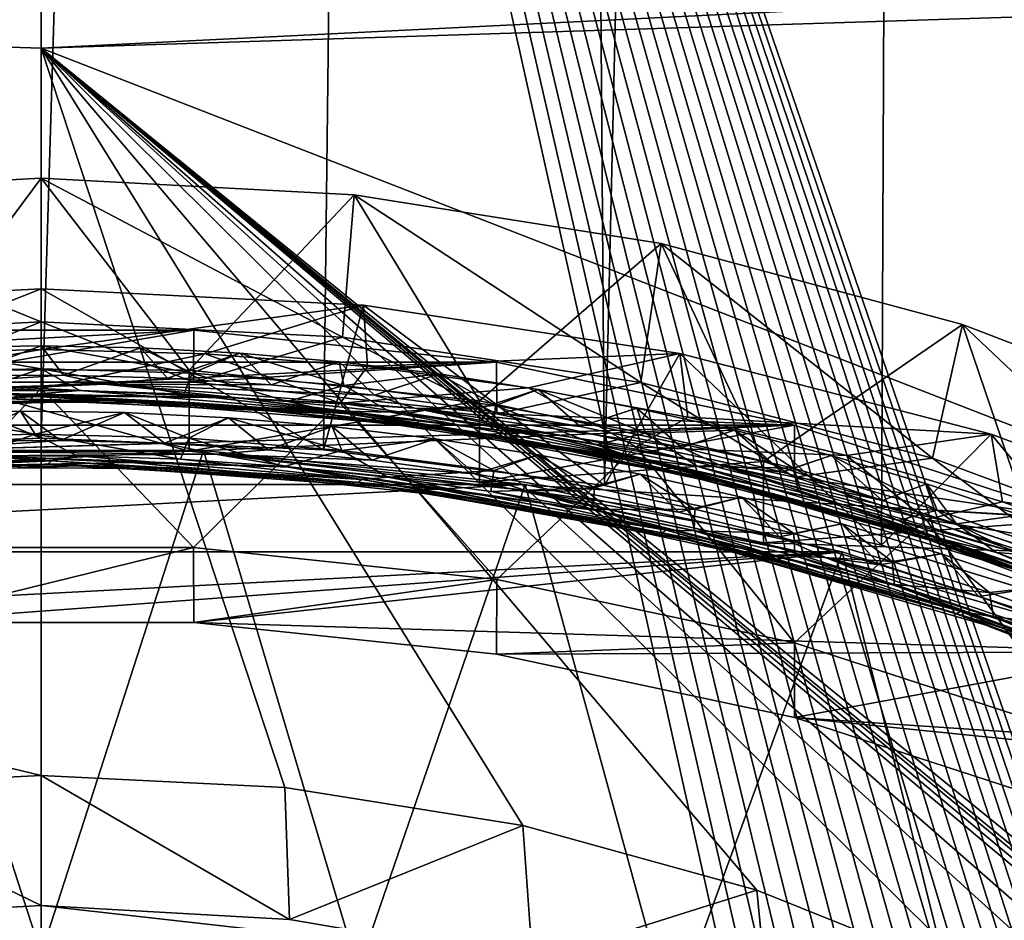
# Model space of a CAD drawing. Header units: metres. Extents: x -22 to 22, y 0 to 204.
# Tile 178 of 256: x -0.09 to 3.84, y 27.05 to 30.64. Entities that reach past the tile are written whole.
import ezdxf

# ---------------------------------------------------------------- set-up
doc = ezdxf.new("R2010")
doc.units = ezdxf.units.M
doc.layers.add('solid_002_SW0002', color=7, linetype='CONTINUOUS')
doc.layers.add('solid_002_SW0002_01', color=7, linetype='CONTINUOUS')

msp = doc.modelspace()

# ---------------------------------------------------------------- linework, layer by layer
at = {"layer": 'solid_002_SW0002'}
for points in [[(-1.126185, 28.920979, 202.360718), (-1.810465, 87.865463, 202.047821), (0, 87.865463, 201.991516)], [(1.810465, 87.865463, 202.047821), (0, 28.968191, 202.336487), (0, 87.865463, 201.991516)], [(-10.401688, 38.78968, 222.258194), (-0.000125, 39.062069, 222.530045), (-0.000125, 6.009099, 222.530045)], [(7.330033, 6.201028, 222.337723), (-0.000125, 6.009099, 222.530045), (-0.000125, 39.062069, 222.530045)], [(7.539723, 6.213904, 222.33223), (7.330033, 6.201028, 222.337723), (-0.000125, 39.062069, 222.530045)], [(7.745979, 6.240901, 222.326813), (7.539723, 6.213904, 222.33223), (-0.000125, 39.062069, 222.530045)], [(7.948801, 6.282018, 222.321487), (7.745979, 6.240901, 222.326813), (-0.000125, 39.062069, 222.530045)], [(8.148396, 6.337333, 222.316254), (7.948801, 6.282018, 222.321487), (-0.000125, 39.062069, 222.530045)], [(8.346459, 6.407481, 222.311066), (8.148396, 6.337333, 222.316254), (-0.000125, 39.062069, 222.530045)], [(8.540717, 6.491611, 222.305969), (8.346459, 6.407481, 222.311066), (-0.000125, 39.062069, 222.530045)], [(8.727814, 6.588467, 222.301056), (8.540717, 6.491611, 222.305969), (-0.000125, 39.062069, 222.530045)], [(8.906004, 6.697614, 222.296387), (8.727814, 6.588467, 222.301056), (-0.000125, 39.062069, 222.530045)], [(9.077606, 6.820176, 222.29187), (8.906004, 6.697614, 222.296387), (-0.000125, 39.062069, 222.530045)], [(9.240612, 6.954489, 222.287598), (9.077606, 6.820176, 222.29187), (-0.000125, 39.062069, 222.530045)], [(9.392625, 7.09867, 222.283615), (9.240612, 6.954489, 222.287598), (-0.000125, 39.062069, 222.530045)], [(9.533943, 7.253393, 222.279907), (9.392625, 7.09867, 222.283615), (-0.000125, 39.062069, 222.530045)], [(9.665215, 7.418948, 222.276459), (9.533943, 7.253393, 222.279907), (-0.000125, 39.062069, 222.530045)], [(9.784578, 7.59288, 222.273331), (9.665215, 7.418948, 222.276459), (-0.000125, 39.062069, 222.530045)], [(9.89038, 7.773118, 222.270554), (9.784578, 7.59288, 222.273331), (-0.000125, 39.062069, 222.530045)], [(9.983701, 7.961953, 222.268112), (9.89038, 7.773118, 222.270554), (-0.000125, 39.062069, 222.530045)], [(10.064153, 8.15771, 222.265991), (9.983701, 7.961953, 222.268112), (-0.000125, 39.062069, 222.530045)], [(10.130554, 8.357121, 222.264252), (10.064153, 8.15771, 222.265991), (-0.000125, 39.062069, 222.530045)], [(10.182102, 8.557965, 222.262894), (10.130554, 8.357121, 222.264252), (-0.000125, 39.062069, 222.530045)], [(10.219395, 8.761897, 222.261917), (10.182102, 8.557965, 222.262894), (-0.000125, 39.062069, 222.530045)], [(10.242505, 8.96912, 222.261322), (10.219395, 8.761897, 222.261917), (-0.000125, 39.062069, 222.530045)], [(10.251433, 9.179632, 222.261078), (10.242505, 8.96912, 222.261322), (-0.000125, 39.062069, 222.530045)], [(10.452456, 38.787868, 222.255814), (10.251433, 9.179632, 222.261078), (-0.000125, 39.062069, 222.530045)], [(-10.452005, 38.787876, 222.256866), (-10.401688, 38.78968, 222.258194), (-0.000125, 6.009099, 222.530045)], [(-10.250982, 9.179632, 222.262131), (-10.452005, 38.787876, 222.256866), (-0.000125, 6.009099, 222.530045)], [(15.431576, 33.648762, 223.952362), (-15.431306, 33.548271, 223.951843), (-15.319921, 9.159238, 223.824142)], [(-13.809333, 30.964565, 211.285019), (-0.971057, 27.575832, 211.844986), (0, 27.623245, 211.805969)], [(-13.809333, 30.964565, 211.285019), (0, 27.623245, 211.805969), (0, 30.521685, 211.029327)], [(13.76998, 25.168377, 212.837036), (13.809333, 30.964565, 211.285019), (0, 30.521685, 211.029327)], [(13.718916, 19.254997, 214.420135), (13.730619, 19.372248, 214.389038), (0, 30.521685, 211.029327)], [(13.705417, 19.199886, 214.43454), (13.718916, 19.254997, 214.420135), (0, 30.521685, 211.029327)], [(13.675447, 19.118711, 214.45549), (13.705417, 19.199886, 214.43454), (0, 30.521685, 211.029327)], [(0, 29.431713, 206.964142), (0, 30.003386, 209.097656), (-1.247565, 29.937595, 209.11528)], [(-1.202077, 29.370861, 206.980453), (0, 29.431713, 206.964142), (-1.247565, 29.937595, 209.11528)], [(-1.815395, 29.271231, 207.999741), (0.608903, 29.398136, 207.965729), (-0.6089, 29.398136, 207.965729)], [(-0.490319, 29.327223, 206.614578), (0, 29.335468, 206.60495), (-0.324143, 29.216257, 206.579666)], [(-3.003419, 29.018906, 208.067352), (1.8154, 29.271229, 207.999741), (-1.815395, 29.271231, 207.999741)], [(0.590972, 28.915403, 208.095078), (-0.5686, 28.916451, 208.094803), (-0.568495, 29.239979, 209.302216)], [(-0.607773, 28.531282, 204.729828), (-1.226727, 29.10404, 204.907928), (0, 29.165907, 204.891357)], [(0.059051, 29.136662, 206.507446), (-1.178146, 29.082207, 206.540955), (-0.45303, 29.151375, 206.5466)], [(0.059051, 29.136662, 206.507446), (-0.611154, 29.112595, 206.493515), (-1.178146, 29.082207, 206.540955)], [(-0.947086, 29.08572, 206.470108), (0.28488, 29.115866, 206.443176), (-0.127448, 29.123938, 206.412048)], [(0.059051, 29.136662, 206.507446), (0.612378, 29.107847, 206.476044), (-0.611154, 29.112595, 206.493515)], [(-0.088638, 29.137762, 206.377533), (0.154511, 29.1574, 206.346268), (-0.260756, 29.157103, 206.352661)], [(-0.127448, 29.123938, 206.412048), (1.109253, 29.067375, 206.408295), (-0.088638, 29.137762, 206.377533)], [(0.28488, 29.115866, 206.443176), (1.109253, 29.067375, 206.408295), (-0.127448, 29.123938, 206.412048)], [(1.109253, 29.067375, 206.408295), (1.149756, 29.077042, 206.374908), (-0.088638, 29.137762, 206.377533)], [(-0.611154, 29.112595, 206.493515), (0.28488, 29.115866, 206.443176), (-0.947086, 29.08572, 206.470108)], [(-0.63446, 28.969271, 205.305969), (-0.023014, 28.983866, 205.292847), (-0.495787, 29.066893, 205.643921)], [(-0.023014, 28.983866, 205.292847), (-0.081583, 29.075382, 205.635422), (-0.495787, 29.066893, 205.643921)], [(-0.336513, 28.955845, 205.609177), (-0.495787, 29.066893, 205.643921), (-0.081583, 29.075382, 205.635422)], [(-0.023014, 28.983866, 205.292847), (0.332793, 29.069452, 205.630783), (-0.081583, 29.075382, 205.635422)], [(-0.5686, 28.916451, 208.094803), (3.003428, 29.018902, 208.067352), (-3.003419, 29.018906, 208.067352)], [(0.590972, 28.915403, 208.095078), (3.003428, 29.018902, 208.067352), (-0.5686, 28.916451, 208.094803)], [(-0.271527, 28.896811, 205.382095), (-0.023014, 28.983866, 205.292847), (-0.63446, 28.969271, 205.305969)], [(-0.271527, 28.896811, 205.382095), (0.14253, 28.897501, 205.375626), (-0.023014, 28.983866, 205.292847)], [(0.556128, 28.883636, 205.373047), (0.588518, 28.967031, 205.288147), (-0.023014, 28.983866, 205.292847)], [(0.14253, 28.897501, 205.375626), (0.556128, 28.883636, 205.373047), (-0.023014, 28.983866, 205.292847)], [(-1.930026, 28.783329, 203.471725), (0.64726, 28.918261, 203.435577), (-0.647262, 28.918259, 203.435577)], [(0, 26.912464, 195.88147), (-1.26367, 26.847664, 195.898834), (-0.647262, 28.918259, 203.435577)], [(0.357691, 28.870083, 205.533844), (-0.881308, 28.847107, 205.55896), (-0.237501, 28.896793, 205.57106)], [(0.041747, 28.877413, 205.404846), (-0.271527, 28.896811, 205.382095), (-0.685968, 28.881527, 205.392502)], [(0.041747, 28.877413, 205.404846), (0.14253, 28.897501, 205.375626), (-0.271527, 28.896811, 205.382095)], [(-1.20929, 28.806204, 205.473267), (0.026612, 28.863899, 205.438919), (-1.196268, 28.821218, 205.438782)], [(-1.045938, 28.817562, 205.503021), (0.026612, 28.863899, 205.438919), (-1.20929, 28.806204, 205.473267)], [(-1.196268, 28.821218, 205.438782), (0.041747, 28.877413, 205.404846), (-1.099373, 28.851723, 205.406784)], [(0.026612, 28.863899, 205.438919), (0.041747, 28.877413, 205.404846), (-1.196268, 28.821218, 205.438782)], [(0.041747, 28.877413, 205.404846), (-0.685968, 28.881527, 205.392502), (-1.099373, 28.851723, 205.406784)], [(-0.612378, 28.85113, 205.51796), (0.185475, 28.858131, 205.473312), (-1.045938, 28.817562, 205.503021)], [(0.357691, 28.870083, 205.533844), (-0.612378, 28.85113, 205.51796), (-0.881308, 28.847107, 205.55896)], [(0.357691, 28.870083, 205.533844), (0.611154, 28.84651, 205.500473), (-0.612378, 28.85113, 205.51796)], [(-3.193339, 28.515036, 203.543625), (1.930025, 28.783329, 203.471725), (-1.930026, 28.783329, 203.471725)], [(-4.417859, 28.116138, 203.650497), (3.193341, 28.515036, 203.543625), (-3.193339, 28.515036, 203.543625)], [(-0.608903, 28.23345, 203.619064), (3.193341, 28.515036, 203.543625), (-4.417859, 28.116138, 203.650497)], [(0.6089, 28.23345, 203.619064), (3.193341, 28.515036, 203.543625), (-0.608903, 28.23345, 203.619064)], [(0, 27.105608, 209.874115), (0, 27.623245, 211.805969), (-0.971057, 27.575832, 211.844986)], [(0.99037, 27.049477, 209.889145), (0, 27.623245, 211.805969), (0, 27.105608, 209.874115)], [(0.99037, 27.049477, 209.889145), (0.971057, 27.575832, 211.844986), (0, 27.623245, 211.805969)], [(-0.99037, 27.049477, 209.889145), (0, 27.105608, 209.874115), (-0.971057, 27.575832, 211.844986)], [(1.959217, 26.884422, 209.93338), (0, 27.105608, 209.874115), (-0.99037, 27.049477, 209.889145)], [(2.908093, 26.609993, 210.006912), (-0.99037, 27.049477, 209.889145), (-1.959217, 26.884422, 209.93338)]]:
    msp.add_3dface(points, dxfattribs=at)
at = {"layer": 'solid_002_SW0002_01'}
for points in [[(-1.126185, 28.920979, 202.360718), (0, 87.865463, 201.991516), (0, 28.968191, 202.336487)], [(1.126199, 28.920977, 202.360718), (0, 28.968191, 202.336487), (1.810465, 87.865463, 202.047821)], [(2.246008, 28.77846, 202.430725), (1.126199, 28.920977, 202.360718), (1.810465, 87.865463, 202.047821)], [(2.246008, 28.77846, 202.430725), (1.810465, 87.865463, 202.047821), (3.614262, 87.865463, 202.216309)], [(3.349613, 28.541309, 202.547104), (2.246008, 28.77846, 202.430725), (3.614262, 87.865463, 202.216309)], [(4.428759, 28.20899, 202.704529), (3.349613, 28.541309, 202.547104), (3.614262, 87.865463, 202.216309)], [(4.428759, 28.20899, 202.704529), (3.614262, 87.865463, 202.216309), (5.40591, 87.865463, 202.495773)], [(15.431576, 33.648762, 223.952362), (-15.319921, 9.159238, 223.824142), (15.31992, 9.159238, 223.824142)], [(0, 30.521685, 211.029327), (13.809333, 30.964565, 211.285019), (13.814911, 31.206451, 211.203522)], [(0.000039, 30.817528, 210.924576), (0, 30.521685, 211.029327), (13.814911, 31.206451, 211.203522)], [(-13.809333, 30.964565, 211.285019), (0, 30.521685, 211.029327), (0.000039, 30.817528, 210.924576)], [(0, 30.521685, 211.029327), (0, 27.623245, 211.805969), (0.971057, 27.575832, 211.844986)], [(0, 30.521685, 211.029327), (0.971057, 27.575832, 211.844986), (1.920862, 27.423796, 211.911484)], [(0, 30.521685, 211.029327), (1.920862, 27.423796, 211.911484), (2.852415, 27.166262, 212.005737)], [(0, 30.521685, 211.029327), (2.852415, 27.166262, 212.005737), (3.743246, 26.809376, 212.125519)], [(0, 30.521685, 211.029327), (3.743246, 26.809376, 212.125519), (4.589037, 26.354868, 212.270233)], [(0, 30.521685, 211.029327), (4.589037, 26.354868, 212.270233), (5.372146, 25.811569, 212.437042)], [(13.634567, 19.043512, 214.474518), (0, 30.521685, 211.029327), (5.372146, 25.811569, 212.437042)], [(13.76998, 25.168377, 212.837036), (0, 30.521685, 211.029327), (13.730619, 19.372248, 214.389038)], [(13.675447, 19.118711, 214.45549), (0, 30.521685, 211.029327), (13.634567, 19.043512, 214.474518)], [(-0.568495, 29.239979, 209.302216), (-1.247565, 29.937595, 209.11528), (0, 30.003386, 209.097656)], [(0.591036, 29.238928, 209.30249), (-0.568495, 29.239979, 209.302216), (0, 30.003386, 209.097656)], [(0.591036, 29.238928, 209.30249), (0, 30.003386, 209.097656), (1.247565, 29.937595, 209.11528)], [(1.202077, 29.370861, 206.980453), (1.247565, 29.937595, 209.11528), (0, 30.003386, 209.097656)], [(1.202077, 29.370861, 206.980453), (0, 30.003386, 209.097656), (0, 29.431713, 206.964142)], [(1.747517, 29.116226, 209.335373), (0.591036, 29.238928, 209.30249), (1.247565, 29.937595, 209.11528)], [(2.390985, 29.188972, 207.02919), (1.247565, 29.937595, 209.11528), (1.202077, 29.370861, 206.980453)], [(1.747517, 29.116226, 209.335373), (1.247565, 29.937595, 209.11528), (2.471229, 29.74378, 209.167221)], [(2.390985, 29.188972, 207.02919), (2.471229, 29.74378, 209.167221), (1.247565, 29.937595, 209.11528)], [(2.879637, 28.874134, 209.400238), (1.747517, 29.116226, 209.335373), (2.471229, 29.74378, 209.167221)], [(3.553695, 28.888042, 207.109818), (2.471229, 29.74378, 209.167221), (2.390985, 29.188972, 207.02919)], [(2.879637, 28.874134, 209.400238), (2.471229, 29.74378, 209.167221), (3.673255, 29.421318, 209.253616)], [(3.553695, 28.888042, 207.109818), (3.673255, 29.421318, 209.253616), (2.471229, 29.74378, 209.167221)], [(0, 29.563145, 204.55687), (-1.285055, 29.497593, 204.574432), (0, 28.968191, 202.336487)], [(-0.65407, 29.30401, 204.626312), (-1.285055, 29.497593, 204.574432), (0, 29.563145, 204.55687)], [(-0.65407, 29.30401, 204.626312), (0, 29.563145, 204.55687), (0, 29.321663, 204.621582)], [(0, 29.563145, 204.55687), (0, 28.968191, 202.336487), (1.126199, 28.920977, 202.360718)], [(1.285055, 29.497593, 204.574432), (0, 29.563145, 204.55687), (1.126199, 28.920977, 202.360718)], [(0, 29.321663, 204.621582), (0, 29.563145, 204.55687), (1.285055, 29.497593, 204.574432)], [(-1.285055, 29.497593, 204.574432), (-1.126185, 28.920979, 202.360718), (0, 28.968191, 202.336487)], [(0.65407, 29.30401, 204.626312), (0, 29.321663, 204.621582), (1.285055, 29.497593, 204.574432)], [(1.301689, 29.253027, 204.639969), (0.65407, 29.30401, 204.626312), (1.285055, 29.497593, 204.574432)], [(1.285055, 29.497593, 204.574432), (1.126199, 28.920977, 202.360718), (2.246008, 28.77846, 202.430725)], [(1.285055, 29.497593, 204.574432), (2.246008, 28.77846, 202.430725), (2.546039, 29.304684, 204.626129)], [(1.301689, 29.253027, 204.639969), (1.285055, 29.497593, 204.574432), (2.546039, 29.304684, 204.626129)], [(-1.815395, 29.271231, 207.999741), (1.8154, 29.271229, 207.999741), (0.608903, 29.398136, 207.965729)], [(-1.202077, 29.370861, 206.980453), (-0.607773, 29.191271, 207.192947), (0, 29.431713, 206.964142)], [(-0.607773, 29.191271, 207.192947), (-0.6089, 29.398136, 207.965729), (0.608903, 29.398136, 207.965729)], [(0, 29.431713, 206.964142), (-0.607773, 29.191271, 207.192947), (0.607773, 29.191271, 207.192947)], [(0.607773, 29.191271, 207.192947), (-0.607773, 29.191271, 207.192947), (0.608903, 29.398136, 207.965729)], [(1.202077, 29.370861, 206.980453), (0, 29.431713, 206.964142), (0.607773, 29.191271, 207.192947)], [(0.607773, 29.191271, 207.192947), (0.608903, 29.398136, 207.965729), (1.8154, 29.271229, 207.999741)], [(3.98074, 28.514774, 209.496521), (2.879637, 28.874134, 209.400238), (3.673255, 29.421318, 209.253616)], [(4.677471, 28.471363, 207.221466), (3.673255, 29.421318, 209.253616), (3.553695, 28.888042, 207.109818)], [(3.98074, 28.514774, 209.496521), (3.673255, 29.421318, 209.253616), (4.828129, 28.976713, 209.372757)], [(4.677471, 28.471363, 207.221466), (4.828129, 28.976713, 209.372757), (3.673255, 29.421318, 209.253616)], [(1.202077, 29.370861, 206.980453), (0.607773, 29.191271, 207.192947), (1.816106, 29.064327, 207.226959)], [(2.390985, 29.188972, 207.02919), (1.202077, 29.370861, 206.980453), (1.816106, 29.064327, 207.226959)], [(-1.226727, 29.10404, 204.907928), (-0.65407, 29.30401, 204.626312), (0, 29.321663, 204.621582)], [(0, 29.165907, 204.891357), (-1.226727, 29.10404, 204.907928), (0, 29.321663, 204.621582)], [(-0.490319, 29.327223, 206.614578), (-0.599087, 29.231098, 206.275772), (0, 29.243916, 206.263275)], [(-0.490319, 29.327223, 206.614578), (0, 29.243916, 206.263275), (0, 29.335468, 206.60495)], [(-0.324143, 29.216257, 206.579666), (0, 29.335468, 206.60495), (0.089907, 29.218794, 206.572693)], [(0, 29.335468, 206.60495), (0, 29.243916, 206.263275), (0.602201, 29.226402, 206.258881)], [(0.395766, 29.327393, 206.601135), (0, 29.335468, 206.60495), (0.602201, 29.226402, 206.258881)], [(0.089907, 29.218794, 206.572693), (0, 29.335468, 206.60495), (0.395766, 29.327393, 206.601135)], [(0, 29.165907, 204.891357), (0, 29.321663, 204.621582), (0.65407, 29.30401, 204.626312)], [(0.089907, 29.218794, 206.572693), (0.395766, 29.327393, 206.601135), (0.503502, 29.206814, 206.569611)], [(0.792141, 29.306095, 206.600876), (0.395766, 29.327393, 206.601135), (0.602201, 29.226402, 206.258881)], [(0.503502, 29.206814, 206.569611), (0.395766, 29.327393, 206.601135), (0.792141, 29.306095, 206.600876)], [(1.192066, 29.107494, 204.907013), (0, 29.165907, 204.891357), (0.65407, 29.30401, 204.626312)], [(0.503502, 29.206814, 206.569611), (0.792141, 29.306095, 206.600876), (0.916609, 29.180326, 206.570419)], [(0.792141, 29.306095, 206.600876), (0.602201, 29.226402, 206.258881), (1.206366, 29.17808, 206.262726)], [(1.192066, 29.107494, 204.907013), (0.65407, 29.30401, 204.626312), (1.301689, 29.253027, 204.639969)], [(1.188645, 29.271492, 206.604172), (0.792141, 29.306095, 206.600876), (1.206366, 29.17808, 206.262726)], [(0.916609, 29.180326, 206.570419), (0.792141, 29.306095, 206.600876), (1.188645, 29.271492, 206.604172)], [(1.942858, 29.168709, 204.662567), (1.301689, 29.253027, 204.639969), (2.546039, 29.304684, 204.626129)], [(2.578468, 29.050814, 204.694153), (1.942858, 29.168709, 204.662567), (2.546039, 29.304684, 204.626129)], [(2.546039, 29.304684, 204.626129), (2.246008, 28.77846, 202.430725), (3.349613, 28.541309, 202.547104)], [(2.546039, 29.304684, 204.626129), (3.349613, 28.541309, 202.547104), (3.786682, 28.983391, 204.712219)], [(2.578468, 29.050814, 204.694153), (2.546039, 29.304684, 204.626129), (3.786682, 28.983391, 204.712219)], [(-3.003419, 29.018906, 208.067352), (3.003428, 29.018902, 208.067352), (1.8154, 29.271229, 207.999741)], [(-0.599087, 29.231098, 206.275772), (-0.260756, 29.157103, 206.352661), (0, 29.243916, 206.263275)], [(0.590972, 28.915403, 208.095078), (-0.568495, 29.239979, 209.302216), (0.591036, 29.238928, 209.30249)], [(-0.260756, 29.157103, 206.352661), (0.154511, 29.1574, 206.346268), (0, 29.243916, 206.263275)], [(0.568954, 29.143076, 206.343796), (0.602201, 29.226402, 206.258881), (0, 29.243916, 206.263275)], [(0.154511, 29.1574, 206.346268), (0.568954, 29.143076, 206.343796), (0, 29.243916, 206.263275)], [(0.590972, 28.915403, 208.095078), (0.591036, 29.238928, 209.30249), (1.747517, 29.116226, 209.335373)], [(1.816106, 29.064327, 207.226959), (0.607773, 29.191271, 207.192947), (1.8154, 29.271229, 207.999741)], [(0.916609, 29.180326, 206.570419), (1.188645, 29.271492, 206.604172), (1.329189, 29.139292, 206.575134)], [(1.585291, 29.223442, 206.611069), (1.188645, 29.271492, 206.604172), (1.206366, 29.17808, 206.262726)], [(1.329189, 29.139292, 206.575134), (1.188645, 29.271492, 206.604172), (1.585291, 29.223442, 206.611069)], [(1.192066, 29.107494, 204.907013), (1.301689, 29.253027, 204.639969), (1.942858, 29.168709, 204.662567)], [(1.816106, 29.064327, 207.226959), (1.8154, 29.271229, 207.999741), (3.003428, 29.018902, 208.067352)], [(0.24965, 29.183537, 206.557449), (-0.995117, 29.148754, 206.585754), (0.089907, 29.218794, 206.572693)], [(-0.995117, 29.148754, 206.585754), (-0.324143, 29.216257, 206.579666), (0.089907, 29.218794, 206.572693)], [(0.24965, 29.183537, 206.557449), (0.089907, 29.218794, 206.572693), (0.503502, 29.206814, 206.569611)], [(0.24965, 29.183537, 206.557449), (0.503502, 29.206814, 206.569611), (0.916609, 29.180326, 206.570419)], [(0.568954, 29.143076, 206.343796), (0.982014, 29.114279, 206.34523), (0.602201, 29.226402, 206.258881)], [(0.982014, 29.114279, 206.34523), (1.206366, 29.17808, 206.262726), (0.602201, 29.226402, 206.258881)], [(1.585291, 29.223442, 206.611069), (1.206366, 29.17808, 206.262726), (1.811368, 29.098427, 206.274948)], [(1.329189, 29.139292, 206.575134), (1.585291, 29.223442, 206.611069), (1.740428, 29.083727, 206.583771)], [(1.981174, 29.161919, 206.621582), (1.585291, 29.223442, 206.611069), (1.811368, 29.098427, 206.274948)], [(1.740428, 29.083727, 206.583771), (1.585291, 29.223442, 206.611069), (1.981174, 29.161919, 206.621582)], [(-0.45303, 29.151375, 206.5466), (-0.995117, 29.148754, 206.585754), (0.24965, 29.183537, 206.557449)], [(-0.607773, 28.531282, 204.729828), (0, 29.165907, 204.891357), (0.607773, 28.531282, 204.729828)], [(0.786281, 29.129017, 206.533646), (-0.45303, 29.151375, 206.5466), (0.24965, 29.183537, 206.557449)], [(0.607773, 28.531282, 204.729828), (0, 29.165907, 204.891357), (1.192066, 29.107494, 204.907013)], [(0.786281, 29.129017, 206.533646), (0.24965, 29.183537, 206.557449), (1.489865, 29.086756, 206.564468)], [(0.24965, 29.183537, 206.557449), (0.916609, 29.180326, 206.570419), (1.329189, 29.139292, 206.575134)], [(1.489865, 29.086756, 206.564468), (0.24965, 29.183537, 206.557449), (1.329189, 29.139292, 206.575134)], [(0.982014, 29.114279, 206.34523), (1.393623, 29.071064, 206.35054), (1.206366, 29.17808, 206.262726)], [(2.371893, 28.932861, 204.953796), (1.192066, 29.107494, 204.907013), (1.942858, 29.168709, 204.662567)], [(1.393623, 29.071064, 206.35054), (1.811368, 29.098427, 206.274948), (1.206366, 29.17808, 206.262726)], [(1.740428, 29.083727, 206.583771), (1.981174, 29.161919, 206.621582), (2.148365, 29.013931, 206.596252)], [(1.981174, 29.161919, 206.621582), (1.811368, 29.098427, 206.274948), (2.409563, 28.988262, 206.295441)], [(2.390985, 29.188972, 207.02919), (1.816106, 29.064327, 207.226959), (3.003073, 28.811949, 207.294586)], [(2.371893, 28.932861, 204.953796), (1.942858, 29.168709, 204.662567), (2.578468, 29.050814, 204.694153)], [(2.37426, 29.087198, 206.635681), (1.981174, 29.161919, 206.621582), (2.409563, 28.988262, 206.295441)], [(2.148365, 29.013931, 206.596252), (1.981174, 29.161919, 206.621582), (2.37426, 29.087198, 206.635681)], [(3.553695, 28.888042, 207.109818), (2.390985, 29.188972, 207.02919), (3.003073, 28.811949, 207.294586)], [(0.059051, 29.136662, 206.507446), (-0.45303, 29.151375, 206.5466), (0.786281, 29.129017, 206.533646)], [(-0.088638, 29.137762, 206.377533), (1.149756, 29.077042, 206.374908), (0.154511, 29.1574, 206.346268)], [(1.295177, 29.060347, 206.508972), (0.059051, 29.136662, 206.507446), (0.786281, 29.129017, 206.533646)], [(1.295177, 29.060347, 206.508972), (0.612378, 29.107847, 206.476044), (0.059051, 29.136662, 206.507446)], [(1.149756, 29.077042, 206.374908), (0.568954, 29.143076, 206.343796), (0.154511, 29.1574, 206.346268)], [(1.149756, 29.077042, 206.374908), (0.982014, 29.114279, 206.34523), (0.568954, 29.143076, 206.343796)], [(1.295177, 29.060347, 206.508972), (0.786281, 29.129017, 206.533646), (2.01138, 28.977161, 206.555618)], [(2.01138, 28.977161, 206.555618), (0.786281, 29.129017, 206.533646), (1.489865, 29.086756, 206.564468)], [(1.489865, 29.086756, 206.564468), (1.329189, 29.139292, 206.575134), (1.740428, 29.083727, 206.583771)], [(-0.611154, 29.112595, 206.493515), (0.612378, 29.107847, 206.476044), (0.28488, 29.115866, 206.443176)], [(0.28488, 29.115866, 206.443176), (1.511729, 29.016819, 206.450943), (1.109253, 29.067375, 206.408295)], [(0.612378, 29.107847, 206.476044), (1.511729, 29.016819, 206.450943), (0.28488, 29.115866, 206.443176)], [(1.747574, 28.79269, 208.12796), (0.590972, 28.915403, 208.095078), (1.747517, 29.116226, 209.335373)], [(0.607773, 28.531282, 204.729828), (1.192066, 29.107494, 204.907013), (1.816106, 28.404337, 204.76384)], [(1.295177, 29.060347, 206.508972), (1.832045, 28.975206, 206.49292), (0.612378, 29.107847, 206.476044)], [(0.612378, 29.107847, 206.476044), (1.832045, 28.975206, 206.49292), (1.511729, 29.016819, 206.450943)], [(1.149756, 29.077042, 206.374908), (1.393623, 29.071064, 206.35054), (0.982014, 29.114279, 206.34523)], [(1.816106, 28.404337, 204.76384), (1.192066, 29.107494, 204.907013), (2.371893, 28.932861, 204.953796)], [(1.393623, 29.071064, 206.35054), (1.8037, 29.013391, 206.359756), (1.811368, 29.098427, 206.274948)], [(2.01138, 28.977161, 206.555618), (1.489865, 29.086756, 206.564468), (2.703491, 28.861839, 206.606216)], [(1.489865, 29.086756, 206.564468), (1.740428, 29.083727, 206.583771), (2.148365, 29.013931, 206.596252)], [(1.489865, 29.086756, 206.564468), (2.148365, 29.013931, 206.596252), (2.552975, 28.929991, 206.612595)], [(2.703491, 28.861839, 206.606216), (1.489865, 29.086756, 206.564468), (2.552975, 28.929991, 206.612595)], [(1.747574, 28.79269, 208.12796), (1.747517, 29.116226, 209.335373), (2.879637, 28.874134, 209.400238)], [(1.8037, 29.013391, 206.359756), (2.212183, 28.941212, 206.372894), (1.811368, 29.098427, 206.274948)], [(2.212183, 28.941212, 206.372894), (2.409563, 28.988262, 206.295441), (1.811368, 29.098427, 206.274948)], [(2.148365, 29.013931, 206.596252), (2.37426, 29.087198, 206.635681), (2.552975, 28.929991, 206.612595)], [(2.763731, 28.9995, 206.653305), (2.37426, 29.087198, 206.635681), (2.409563, 28.988262, 206.295441)], [(2.552975, 28.929991, 206.612595), (2.37426, 29.087198, 206.635681), (2.763731, 28.9995, 206.653305)], [(-0.336513, 28.955845, 205.609177), (-0.081583, 29.075382, 205.635422), (0.07731, 28.958818, 205.602097)], [(0.07731, 28.958818, 205.602097), (-0.081583, 29.075382, 205.635422), (0.332793, 29.069452, 205.630783)], [(-0.023014, 28.983866, 205.292847), (0.588518, 28.967031, 205.288147), (0.332793, 29.069452, 205.630783)], [(0.07731, 28.958818, 205.602097), (0.332793, 29.069452, 205.630783), (0.491539, 28.94725, 205.598892)], [(0.588518, 28.967031, 205.288147), (0.746792, 29.049097, 205.62999), (0.332793, 29.069452, 205.630783)], [(0.491539, 28.94725, 205.598892), (0.332793, 29.069452, 205.630783), (0.746792, 29.049097, 205.62999)], [(0.491539, 28.94725, 205.598892), (0.746792, 29.049097, 205.62999), (0.905898, 28.921085, 205.599594)], [(0.588518, 28.967031, 205.288147), (1.198402, 28.918804, 205.291855), (0.746792, 29.049097, 205.62999)], [(1.198402, 28.918804, 205.291855), (1.159858, 29.014339, 205.633057), (0.746792, 29.049097, 205.62999)], [(0.905898, 28.921085, 205.599594), (0.746792, 29.049097, 205.62999), (1.159858, 29.014339, 205.633057)], [(1.109253, 29.067375, 206.408295), (2.326062, 28.882505, 206.43924), (1.149756, 29.077042, 206.374908)], [(1.511729, 29.016819, 206.450943), (2.326062, 28.882505, 206.43924), (1.109253, 29.067375, 206.408295)], [(1.149756, 29.077042, 206.374908), (2.367568, 28.88798, 206.406998), (1.393623, 29.071064, 206.35054)], [(2.326062, 28.882505, 206.43924), (2.367568, 28.88798, 206.406998), (1.149756, 29.077042, 206.374908)], [(2.508116, 28.856033, 206.545166), (1.295177, 29.060347, 206.508972), (2.01138, 28.977161, 206.555618)], [(2.508116, 28.856033, 206.545166), (1.832045, 28.975206, 206.49292), (1.295177, 29.060347, 206.508972)], [(2.367568, 28.88798, 206.406998), (1.8037, 29.013391, 206.359756), (1.393623, 29.071064, 206.35054)], [(3.003073, 28.811949, 207.294586), (1.816106, 29.064327, 207.226959), (3.003428, 29.018902, 208.067352)], [(2.371893, 28.932861, 204.953796), (2.578468, 29.050814, 204.694153), (3.210043, 28.898922, 204.734848)], [(3.210043, 28.898922, 204.734848), (2.578468, 29.050814, 204.694153), (3.786682, 28.983391, 204.712219)], [(1.747574, 28.79269, 208.12796), (3.003428, 29.018902, 208.067352), (0.590972, 28.915403, 208.095078)], [(0.905898, 28.921085, 205.599594), (1.159858, 29.014339, 205.633057), (1.318269, 28.880453, 205.604202)], [(1.198402, 28.918804, 205.291855), (1.57144, 28.965231, 205.639999), (1.159858, 29.014339, 205.633057)], [(1.318269, 28.880453, 205.604202), (1.159858, 29.014339, 205.633057), (1.57144, 28.965231, 205.639999)], [(1.511729, 29.016819, 206.450943), (2.71202, 28.792028, 206.492813), (2.326062, 28.882505, 206.43924)], [(1.832045, 28.975206, 206.49292), (2.71202, 28.792028, 206.492813), (1.511729, 29.016819, 206.450943)], [(1.747574, 28.79269, 208.12796), (4.154926, 28.64381, 208.167862), (3.003428, 29.018902, 208.067352)], [(2.367568, 28.88798, 206.406998), (2.212183, 28.941212, 206.372894), (1.8037, 29.013391, 206.359756)], [(3.003073, 28.811949, 207.294586), (3.003428, 29.018902, 208.067352), (4.154926, 28.64381, 208.167862)], [(0.556128, 28.883636, 205.373047), (0.969189, 28.855288, 205.374359), (0.588518, 28.967031, 205.288147)], [(0.969189, 28.855288, 205.374359), (1.198402, 28.918804, 205.291855), (0.588518, 28.967031, 205.288147)], [(1.198402, 28.918804, 205.291855), (1.804898, 28.839329, 205.304001), (1.57144, 28.965231, 205.639999)], [(1.318269, 28.880453, 205.604202), (1.57144, 28.965231, 205.639999), (1.728191, 28.825481, 205.612701)], [(1.804898, 28.839329, 205.304001), (1.980988, 28.901834, 205.650818), (1.57144, 28.965231, 205.639999)], [(1.728191, 28.825481, 205.612701), (1.57144, 28.965231, 205.639999), (1.980988, 28.901834, 205.650818)], [(2.508116, 28.856033, 206.545166), (3.02979, 28.716068, 206.544022), (1.832045, 28.975206, 206.49292)], [(1.832045, 28.975206, 206.49292), (3.02979, 28.716068, 206.544022), (2.71202, 28.792028, 206.492813)], [(2.508116, 28.856033, 206.545166), (2.01138, 28.977161, 206.555618), (3.201673, 28.700752, 206.611481)], [(3.201673, 28.700752, 206.611481), (2.01138, 28.977161, 206.555618), (2.703491, 28.861839, 206.606216)], [(2.212183, 28.941212, 206.372894), (2.617507, 28.854782, 206.389877), (2.409563, 28.988262, 206.295441)], [(2.763731, 28.9995, 206.653305), (2.409563, 28.988262, 206.295441), (2.998416, 28.848394, 206.324036)], [(2.617507, 28.854782, 206.389877), (2.998416, 28.848394, 206.324036), (2.409563, 28.988262, 206.295441)], [(2.552975, 28.929991, 206.612595), (2.763731, 28.9995, 206.653305), (2.954317, 28.831915, 206.632767)], [(3.149477, 28.898903, 206.674438), (2.763731, 28.9995, 206.653305), (2.998416, 28.848394, 206.324036)], [(2.954317, 28.831915, 206.632767), (2.763731, 28.9995, 206.653305), (3.149477, 28.898903, 206.674438)], [(3.832697, 28.714375, 204.784302), (3.210043, 28.898922, 204.734848), (3.786682, 28.983391, 204.712219)], [(3.786682, 28.983391, 204.712219), (3.349613, 28.541309, 202.547104), (4.428759, 28.20899, 202.704529)], [(3.786682, 28.983391, 204.712219), (4.428759, 28.20899, 202.704529), (4.981664, 28.540318, 204.830933)], [(3.832697, 28.714375, 204.784302), (3.786682, 28.983391, 204.712219), (4.981664, 28.540318, 204.830933)], [(-0.551332, 28.916183, 205.600861), (0.07731, 28.958818, 205.602097), (0.491539, 28.94725, 205.598892)], [(-0.551332, 28.916183, 205.600861), (-0.336513, 28.955845, 205.609177), (0.07731, 28.958818, 205.602097)], [(0.694418, 28.903841, 205.585159), (-0.551332, 28.916183, 205.600861), (0.491539, 28.94725, 205.598892)], [(0.694418, 28.903841, 205.585159), (0.491539, 28.94725, 205.598892), (0.905898, 28.921085, 205.599594)], [(1.816106, 28.404337, 204.76384), (2.371893, 28.932861, 204.953796), (3.003073, 28.15196, 204.831467)], [(2.367568, 28.88798, 206.406998), (2.617507, 28.854782, 206.389877), (2.212183, 28.941212, 206.372894)], [(3.527367, 28.643799, 205.03125), (2.371893, 28.932861, 204.953796), (3.210043, 28.898922, 204.734848)], [(3.003073, 28.15196, 204.831467), (2.371893, 28.932861, 204.953796), (3.527367, 28.643799, 205.03125)], [(2.703491, 28.861839, 206.606216), (2.552975, 28.929991, 206.612595), (2.954317, 28.831915, 206.632767)], [(-1.930026, 28.783329, 203.471725), (1.930025, 28.783329, 203.471725), (0.64726, 28.918261, 203.435577)], [(0, 26.912464, 195.88147), (-0.647262, 28.918259, 203.435577), (0.64726, 28.918261, 203.435577)], [(-0.237501, 28.896793, 205.57106), (-0.551332, 28.916183, 205.600861), (0.694418, 28.903841, 205.585159)], [(1.000944, 28.851706, 205.564209), (-0.237501, 28.896793, 205.57106), (0.694418, 28.903841, 205.585159)], [(0.357691, 28.870083, 205.533844), (-0.237501, 28.896793, 205.57106), (1.000944, 28.851706, 205.564209)], [(1.26367, 26.847664, 195.898834), (0, 26.912464, 195.88147), (0.64726, 28.918261, 203.435577)], [(0.041747, 28.877413, 205.404846), (1.279008, 28.803032, 205.405899), (0.14253, 28.897501, 205.375626)], [(1.279008, 28.803032, 205.405899), (0.556128, 28.883636, 205.373047), (0.14253, 28.897501, 205.375626)], [(1.26367, 26.847664, 195.898834), (0.64726, 28.918261, 203.435577), (1.930025, 28.783329, 203.471725)], [(0.694418, 28.903841, 205.585159), (0.905898, 28.921085, 205.599594), (1.318269, 28.880453, 205.604202)], [(1.000944, 28.851706, 205.564209), (0.694418, 28.903841, 205.585159), (1.927526, 28.760706, 205.604706)], [(1.927526, 28.760706, 205.604706), (0.694418, 28.903841, 205.585159), (1.728191, 28.825481, 205.612701)], [(0.694418, 28.903841, 205.585159), (1.318269, 28.880453, 205.604202), (1.728191, 28.825481, 205.612701)], [(0.969189, 28.855288, 205.374359), (1.381624, 28.812429, 205.379562), (1.198402, 28.918804, 205.291855)], [(1.381624, 28.812429, 205.379562), (1.804898, 28.839329, 205.304001), (1.198402, 28.918804, 205.291855)], [(1.728191, 28.825481, 205.612701), (1.980988, 28.901834, 205.650818), (2.135749, 28.756199, 205.625061)], [(1.804898, 28.839329, 205.304001), (2.206493, 28.769102, 205.316788), (1.980988, 28.901834, 205.650818)], [(2.206493, 28.769102, 205.316788), (2.387967, 28.824236, 205.665497), (1.980988, 28.901834, 205.650818)], [(2.135749, 28.756199, 205.625061), (1.980988, 28.901834, 205.650818), (2.387967, 28.824236, 205.665497)], [(2.326062, 28.882505, 206.43924), (3.503198, 28.575178, 206.503586), (2.367568, 28.88798, 206.406998)], [(2.367568, 28.88798, 206.406998), (3.545071, 28.57655, 206.472458), (2.617507, 28.854782, 206.389877)], [(3.503198, 28.575178, 206.503586), (3.545071, 28.57655, 206.472458), (2.367568, 28.88798, 206.406998)], [(2.954317, 28.831915, 206.632767), (3.149477, 28.898903, 206.674438), (3.352422, 28.719652, 206.656784)], [(3.149477, 28.898903, 206.674438), (2.998416, 28.848394, 206.324036), (3.571624, 28.681137, 206.360214)], [(3.553695, 28.888042, 207.109818), (3.003073, 28.811949, 207.294586), (4.154749, 28.437126, 207.39502)], [(3.529938, 28.785919, 206.698975), (3.149477, 28.898903, 206.674438), (3.571624, 28.681137, 206.360214)], [(3.352422, 28.719652, 206.656784), (3.149477, 28.898903, 206.674438), (3.529938, 28.785919, 206.698975)], [(3.527367, 28.643799, 205.03125), (3.210043, 28.898922, 204.734848), (3.832697, 28.714375, 204.784302)], [(4.677471, 28.471363, 207.221466), (3.553695, 28.888042, 207.109818), (4.154749, 28.437126, 207.39502)], [(-1.045938, 28.817562, 205.503021), (0.185475, 28.858131, 205.473312), (0.026612, 28.863899, 205.438919)], [(-0.612378, 28.85113, 205.51796), (0.611154, 28.84651, 205.500473), (0.185475, 28.858131, 205.473312)], [(0.026612, 28.863899, 205.438919), (1.262032, 28.791183, 205.439514), (0.041747, 28.877413, 205.404846)], [(0.185475, 28.858131, 205.473312), (1.262032, 28.791183, 205.439514), (0.026612, 28.863899, 205.438919)], [(1.262032, 28.791183, 205.439514), (1.279008, 28.803032, 205.405899), (0.041747, 28.877413, 205.404846)], [(0.185475, 28.858131, 205.473312), (1.413557, 28.769417, 205.478287), (1.262032, 28.791183, 205.439514)], [(0.611154, 28.84651, 205.500473), (1.413557, 28.769417, 205.478287), (0.185475, 28.858131, 205.473312)], [(1.590194, 28.76255, 205.543808), (0.357691, 28.870083, 205.533844), (1.000944, 28.851706, 205.564209)], [(1.590194, 28.76255, 205.543808), (0.611154, 28.84651, 205.500473), (0.357691, 28.870083, 205.533844)], [(1.279008, 28.803032, 205.405899), (0.969189, 28.855288, 205.374359), (0.556128, 28.883636, 205.373047)], [(0.611154, 28.84651, 205.500473), (1.831226, 28.713934, 205.517319), (1.413557, 28.769417, 205.478287)], [(1.590194, 28.76255, 205.543808), (1.831226, 28.713934, 205.517319), (0.611154, 28.84651, 205.500473)], [(1.279008, 28.803032, 205.405899), (1.381624, 28.812429, 205.379562), (0.969189, 28.855288, 205.374359)], [(1.590194, 28.76255, 205.543808), (1.000944, 28.851706, 205.564209), (2.221364, 28.67774, 205.592178)], [(2.221364, 28.67774, 205.592178), (1.000944, 28.851706, 205.564209), (1.927526, 28.760706, 205.604706)], [(2.87973, 28.550587, 208.192841), (1.747574, 28.79269, 208.12796), (2.879637, 28.874134, 209.400238)], [(2.71202, 28.792028, 206.492813), (3.503198, 28.575178, 206.503586), (2.326062, 28.882505, 206.43924)], [(3.678314, 28.530214, 206.614548), (2.508116, 28.856033, 206.545166), (3.201673, 28.700752, 206.611481)], [(3.678314, 28.530214, 206.614548), (3.02979, 28.716068, 206.544022), (2.508116, 28.856033, 206.545166)], [(2.617507, 28.854782, 206.389877), (3.018799, 28.754293, 206.410675), (2.998416, 28.848394, 206.324036)], [(3.545071, 28.57655, 206.472458), (3.018799, 28.754293, 206.410675), (2.617507, 28.854782, 206.389877)], [(3.201673, 28.700752, 206.611481), (2.703491, 28.861839, 206.606216), (3.870973, 28.516048, 206.681046)], [(2.703491, 28.861839, 206.606216), (2.954317, 28.831915, 206.632767), (3.352422, 28.719652, 206.656784)], [(2.703491, 28.861839, 206.606216), (3.352422, 28.719652, 206.656784), (3.648879, 28.626081, 206.677353)], [(3.870973, 28.516048, 206.681046), (2.703491, 28.861839, 206.606216), (3.648879, 28.626081, 206.677353)], [(2.87973, 28.550587, 208.192841), (2.879637, 28.874134, 209.400238), (3.98074, 28.514774, 209.496521)], [(3.415853, 28.639814, 206.435287), (3.571624, 28.681137, 206.360214), (2.998416, 28.848394, 206.324036)], [(3.018799, 28.754293, 206.410675), (3.415853, 28.639814, 206.435287), (2.998416, 28.848394, 206.324036)], [(1.279008, 28.803032, 205.405899), (2.493459, 28.600775, 205.441574), (1.381624, 28.812429, 205.379562)], [(1.381624, 28.812429, 205.379562), (1.792315, 28.7551, 205.388672), (1.804898, 28.839329, 205.304001)], [(2.493459, 28.600775, 205.441574), (1.792315, 28.7551, 205.388672), (1.381624, 28.812429, 205.379562)], [(1.927526, 28.760706, 205.604706), (1.728191, 28.825481, 205.612701), (2.135749, 28.756199, 205.625061)], [(1.792315, 28.7551, 205.388672), (2.206493, 28.769102, 205.316788), (1.804898, 28.839329, 205.304001)], [(2.135749, 28.756199, 205.625061), (2.387967, 28.824236, 205.665497), (2.541006, 28.672575, 205.641296)], [(2.206493, 28.769102, 205.316788), (2.60531, 28.685177, 205.333282), (2.387967, 28.824236, 205.665497)], [(2.60531, 28.685177, 205.333282), (2.79188, 28.732515, 205.683975), (2.387967, 28.824236, 205.665497)], [(2.541006, 28.672575, 205.641296), (2.387967, 28.824236, 205.665497), (2.79188, 28.732515, 205.683975)], [(4.154749, 28.437126, 207.39502), (3.003073, 28.811949, 207.294586), (4.154926, 28.64381, 208.167862)], [(-3.193339, 28.515036, 203.543625), (3.193341, 28.515036, 203.543625), (1.930025, 28.783329, 203.471725)], [(1.262032, 28.791183, 205.439514), (2.474921, 28.5907, 205.474701), (1.279008, 28.803032, 205.405899)], [(1.413557, 28.769417, 205.478287), (2.474921, 28.5907, 205.474701), (1.262032, 28.791183, 205.439514)], [(2.5133, 26.653955, 195.950745), (1.26367, 26.847664, 195.898834), (1.930025, 28.783329, 203.471725)], [(2.474921, 28.5907, 205.474701), (2.493459, 28.600775, 205.441574), (1.279008, 28.803032, 205.405899)], [(1.413557, 28.769417, 205.478287), (2.616708, 28.554548, 205.517456), (2.474921, 28.5907, 205.474701)], [(1.831226, 28.713934, 205.517319), (2.616708, 28.554548, 205.517456), (1.413557, 28.769417, 205.478287)], [(2.87973, 28.550587, 208.192841), (4.154926, 28.64381, 208.167862), (1.747574, 28.79269, 208.12796)], [(1.792315, 28.7551, 205.388672), (2.199566, 28.683586, 205.401642), (2.206493, 28.769102, 205.316788)], [(2.5133, 26.653955, 195.950745), (1.930025, 28.783329, 203.471725), (3.193341, 28.515036, 203.543625)], [(2.199566, 28.683586, 205.401642), (2.60531, 28.685177, 205.333282), (2.206493, 28.769102, 205.316788)], [(2.71202, 28.792028, 206.492813), (3.866715, 28.448643, 206.567139), (3.503198, 28.575178, 206.503586)], [(3.618143, 28.539219, 206.582397), (3.866715, 28.448643, 206.567139), (2.71202, 28.792028, 206.492813)], [(3.02979, 28.716068, 206.544022), (3.618143, 28.539219, 206.582397), (2.71202, 28.792028, 206.492813)], [(3.352422, 28.719652, 206.656784), (3.529938, 28.785919, 206.698975), (3.648879, 28.626081, 206.677353)], [(3.903379, 28.661301, 206.726746), (3.529938, 28.785919, 206.698975), (3.571624, 28.681137, 206.360214)], [(3.648879, 28.626081, 206.677353), (3.529938, 28.785919, 206.698975), (3.903379, 28.661301, 206.726746)], [(2.794555, 28.52824, 205.588165), (1.590194, 28.76255, 205.543808), (2.221364, 28.67774, 205.592178)], [(2.794555, 28.52824, 205.588165), (1.831226, 28.713934, 205.517319), (1.590194, 28.76255, 205.543808)], [(2.493459, 28.600775, 205.441574), (2.199566, 28.683586, 205.401642), (1.792315, 28.7551, 205.388672)], [(2.221364, 28.67774, 205.592178), (1.927526, 28.760706, 205.604706), (3.12693, 28.491524, 205.658524)], [(3.12693, 28.491524, 205.658524), (1.927526, 28.760706, 205.604706), (2.943967, 28.574518, 205.661438)], [(1.927526, 28.760706, 205.604706), (2.541006, 28.672575, 205.641296), (2.943967, 28.574518, 205.661438)], [(1.927526, 28.760706, 205.604706), (2.135749, 28.756199, 205.625061), (2.541006, 28.672575, 205.641296)], [(2.541006, 28.672575, 205.641296), (2.79188, 28.732515, 205.683975), (2.943967, 28.574518, 205.661438)], [(2.60531, 28.685177, 205.333282), (3.00085, 28.587652, 205.35347), (2.79188, 28.732515, 205.683975)], [(3.00085, 28.587652, 205.35347), (3.192177, 28.626799, 205.706253), (2.79188, 28.732515, 205.683975)], [(2.943967, 28.574518, 205.661438), (2.79188, 28.732515, 205.683975), (3.192177, 28.626799, 205.706253)], [(3.545071, 28.57655, 206.472458), (3.415853, 28.639814, 206.435287), (3.018799, 28.754293, 206.410675)], [(1.831226, 28.713934, 205.517319), (3.029596, 28.454716, 205.568436), (2.616708, 28.554548, 205.517456)], [(2.794555, 28.52824, 205.588165), (3.029596, 28.454716, 205.568436), (1.831226, 28.713934, 205.517319)], [(3.678314, 28.530214, 206.614548), (3.618143, 28.539219, 206.582397), (3.02979, 28.716068, 206.544022)], [(3.678314, 28.530214, 206.614548), (3.201673, 28.700752, 206.611481), (4.337209, 28.3095, 206.698959)], [(4.337209, 28.3095, 206.698959), (3.201673, 28.700752, 206.611481), (3.870973, 28.516048, 206.681046)], [(3.527367, 28.643799, 205.03125), (3.832697, 28.714375, 204.784302), (4.441137, 28.498611, 204.842117)], [(4.441137, 28.498611, 204.842117), (3.832697, 28.714375, 204.784302), (4.981664, 28.540318, 204.830933)], [(2.199566, 28.683586, 205.401642), (2.603554, 28.597937, 205.418427), (2.60531, 28.685177, 205.333282)], [(2.493459, 28.600775, 205.441574), (2.603554, 28.597937, 205.418427), (2.199566, 28.683586, 205.401642)], [(2.794555, 28.52824, 205.588165), (2.221364, 28.67774, 205.592178), (3.403691, 28.380444, 205.653763)], [(3.403691, 28.380444, 205.653763), (2.221364, 28.67774, 205.592178), (3.12693, 28.491524, 205.658524)], [(2.603554, 28.597937, 205.418427), (3.00085, 28.587652, 205.35347), (2.60531, 28.685177, 205.333282)], [(3.415853, 28.639814, 206.435287), (3.80825, 28.511597, 206.463654), (3.571624, 28.681137, 206.360214)], [(3.903379, 28.661301, 206.726746), (3.571624, 28.681137, 206.360214), (4.134193, 28.485718, 206.404099)], [(3.80825, 28.511597, 206.463654), (4.134193, 28.485718, 206.404099), (3.571624, 28.681137, 206.360214)], [(3.648879, 28.626081, 206.677353), (3.903379, 28.661301, 206.726746), (3.943325, 28.524473, 206.700104)], [(3.980798, 28.191227, 208.289124), (4.154926, 28.64381, 208.167862), (2.87973, 28.550587, 208.192841)], [(2.943967, 28.574518, 205.661438), (3.192177, 28.626799, 205.706253), (3.343443, 28.462238, 205.685455)], [(3.00085, 28.587652, 205.35347), (3.392615, 28.476652, 205.377319), (3.192177, 28.626799, 205.706253)], [(3.003073, 28.15196, 204.831467), (3.527367, 28.643799, 205.03125), (4.154749, 27.777136, 204.9319)], [(3.392615, 28.476652, 205.377319), (3.588314, 28.507231, 205.732315), (3.192177, 28.626799, 205.706253)], [(3.343443, 28.462238, 205.685455), (3.192177, 28.626799, 205.706253), (3.588314, 28.507231, 205.732315)], [(3.545071, 28.57655, 206.472458), (3.80825, 28.511597, 206.463654), (3.415853, 28.639814, 206.435287)], [(4.646626, 28.243275, 205.13858), (3.527367, 28.643799, 205.03125), (4.441137, 28.498611, 204.842117)], [(4.154749, 27.777136, 204.9319), (3.527367, 28.643799, 205.03125), (4.646626, 28.243275, 205.13858)], [(3.870973, 28.516048, 206.681046), (3.648879, 28.626081, 206.677353), (3.943325, 28.524473, 206.700104)], [(2.474921, 28.5907, 205.474701), (3.645772, 28.268785, 205.543045), (2.493459, 28.600775, 205.441574)], [(2.616708, 28.554548, 205.517456), (3.645772, 28.268785, 205.543045), (2.474921, 28.5907, 205.474701)], [(2.493459, 28.600775, 205.441574), (3.665598, 28.277029, 205.510422), (2.603554, 28.597937, 205.418427)], [(3.645772, 28.268785, 205.543045), (3.665598, 28.277029, 205.510422), (2.493459, 28.600775, 205.441574)], [(2.603554, 28.597937, 205.418427), (3.004438, 28.498085, 205.439056), (3.00085, 28.587652, 205.35347)], [(3.665598, 28.277029, 205.510422), (3.004438, 28.498085, 205.439056), (2.603554, 28.597937, 205.418427)], [(3.12693, 28.491524, 205.658524), (2.943967, 28.574518, 205.661438), (3.343443, 28.462238, 205.685455)], [(3.004438, 28.498085, 205.439056), (3.392615, 28.476652, 205.377319), (3.00085, 28.587652, 205.35347)], [(3.503198, 28.575178, 206.503586), (4.619817, 28.156979, 206.598618), (3.545071, 28.57655, 206.472458)], [(3.866715, 28.448643, 206.567139), (4.619817, 28.156979, 206.598618), (3.503198, 28.575178, 206.503586)], [(3.545071, 28.57655, 206.472458), (4.661302, 28.154566, 206.568542), (3.80825, 28.511597, 206.463654)], [(4.619817, 28.156979, 206.598618), (4.661302, 28.154566, 206.568542), (3.545071, 28.57655, 206.472458)], [(-0.608903, 28.23345, 203.619064), (-0.607773, 28.531282, 204.729828), (0.607773, 28.531282, 204.729828)], [(0.6089, 28.23345, 203.619064), (-0.608903, 28.23345, 203.619064), (0.607773, 28.531282, 204.729828)], [(0.6089, 28.23345, 203.619064), (0.607773, 28.531282, 204.729828), (1.816106, 28.404337, 204.76384)], [(2.616708, 28.554548, 205.517456), (3.775833, 28.220312, 205.589264), (3.645772, 28.268785, 205.543045)], [(3.618173, 28.277803, 205.606827), (3.775833, 28.220312, 205.589264), (2.616708, 28.554548, 205.517456)], [(3.029596, 28.454716, 205.568436), (3.618173, 28.277803, 205.606827), (2.616708, 28.554548, 205.517456)], [(3.980798, 28.191227, 208.289124), (2.87973, 28.550587, 208.192841), (3.98074, 28.514774, 209.496521)], [(3.678314, 28.530214, 206.614548), (4.194465, 28.332531, 206.628952), (3.618143, 28.539219, 206.582397)], [(3.618143, 28.539219, 206.582397), (4.194465, 28.332531, 206.628952), (3.866715, 28.448643, 206.567139)], [(0.6089, 28.23345, 203.619064), (4.417865, 28.116137, 203.650497), (3.193341, 28.515036, 203.543625)], [(3.734706, 26.333506, 196.036606), (2.5133, 26.653955, 195.950745), (3.193341, 28.515036, 203.543625)], [(3.951412, 28.174763, 205.665161), (2.794555, 28.52824, 205.588165), (3.403691, 28.380444, 205.653763)], [(3.951412, 28.174763, 205.665161), (3.029596, 28.454716, 205.568436), (2.794555, 28.52824, 205.588165)], [(3.004438, 28.498085, 205.439056), (3.402273, 28.383909, 205.463593), (3.392615, 28.476652, 205.377319)], [(3.665598, 28.277029, 205.510422), (3.402273, 28.383909, 205.463593), (3.004438, 28.498085, 205.439056)], [(3.734706, 26.333506, 196.036606), (3.193341, 28.515036, 203.543625), (4.417865, 28.116137, 203.650497)], [(3.343443, 28.462238, 205.685455), (3.588314, 28.507231, 205.732315), (3.738209, 28.336067, 205.713242)], [(3.392615, 28.476652, 205.377319), (3.780112, 28.352312, 205.40477), (3.588314, 28.507231, 205.732315)], [(3.780112, 28.352312, 205.40477), (3.97975, 28.373983, 205.762115), (3.588314, 28.507231, 205.732315)], [(3.738209, 28.336067, 205.713242), (3.588314, 28.507231, 205.732315), (3.97975, 28.373983, 205.762115)], [(4.784426, 28.09557, 206.714142), (3.678314, 28.530214, 206.614548), (4.337209, 28.3095, 206.698959)], [(4.784426, 28.09557, 206.714142), (4.194465, 28.332531, 206.628952), (3.678314, 28.530214, 206.614548)], [(3.80825, 28.511597, 206.463654), (4.195466, 28.36989, 206.495743), (4.134193, 28.485718, 206.404099)], [(4.661302, 28.154566, 206.568542), (4.195466, 28.36989, 206.495743), (3.80825, 28.511597, 206.463654)], [(3.951412, 28.174763, 205.665161), (3.618173, 28.277803, 205.606827), (3.029596, 28.454716, 205.568436)], [(3.403691, 28.380444, 205.653763), (3.12693, 28.491524, 205.658524), (4.272661, 28.105621, 205.744446)], [(3.12693, 28.491524, 205.658524), (3.343443, 28.462238, 205.685455), (3.738209, 28.336067, 205.713242)], [(4.272661, 28.105621, 205.744446), (3.12693, 28.491524, 205.658524), (4.030715, 28.232502, 205.736542)], [(3.12693, 28.491524, 205.658524), (3.738209, 28.336067, 205.713242), (4.030715, 28.232502, 205.736542)], [(3.402273, 28.383909, 205.463593), (3.780112, 28.352312, 205.40477), (3.392615, 28.476652, 205.377319)], [(1.815395, 28.106544, 203.653076), (0.6089, 28.23345, 203.619064), (1.816106, 28.404337, 204.76384)], [(1.815395, 28.106544, 203.653076), (1.816106, 28.404337, 204.76384), (3.003073, 28.15196, 204.831467)], [(3.402273, 28.383909, 205.463593), (3.796894, 28.255436, 205.492004), (3.780112, 28.352312, 205.40477)], [(3.665598, 28.277029, 205.510422), (3.796894, 28.255436, 205.492004), (3.402273, 28.383909, 205.463593)], [(3.951412, 28.174763, 205.665161), (3.403691, 28.380444, 205.653763), (4.527341, 27.970798, 205.746368)], [(4.527341, 27.970798, 205.746368), (3.403691, 28.380444, 205.653763), (4.272661, 28.105621, 205.744446)], [(3.738209, 28.336067, 205.713242), (3.97975, 28.373983, 205.762115), (4.030715, 28.232502, 205.736542)], [(3.780112, 28.352312, 205.40477), (4.162855, 28.214788, 205.435806), (3.97975, 28.373983, 205.762115)], [(3.796894, 28.255436, 205.492004), (4.162855, 28.214788, 205.435806), (3.780112, 28.352312, 205.40477)], [(3.618173, 28.277803, 205.606827), (4.194687, 28.071039, 205.653412), (3.775833, 28.220312, 205.589264)], [(3.951412, 28.174763, 205.665161), (4.194687, 28.071039, 205.653412), (3.618173, 28.277803, 205.606827)], [(3.645772, 28.268785, 205.543045), (4.753391, 27.837872, 205.641632), (3.665598, 28.277029, 205.510422)], [(3.775833, 28.220312, 205.589264), (4.753391, 27.837872, 205.641632), (3.645772, 28.268785, 205.543045)], [(3.665598, 28.277029, 205.510422), (4.774187, 27.844315, 205.609512), (3.796894, 28.255436, 205.492004)], [(4.753391, 27.837872, 205.641632), (4.774187, 27.844315, 205.609512), (3.665598, 28.277029, 205.510422)], [(1.815395, 28.106544, 203.653076), (4.417865, 28.116137, 203.650497), (0.6089, 28.23345, 203.619064)], [(3.775833, 28.220312, 205.589264), (4.869829, 27.779696, 205.690643), (4.753391, 27.837872, 205.641632)], [(4.755176, 27.836241, 205.707794), (4.869829, 27.779696, 205.690643), (3.775833, 28.220312, 205.589264)], [(4.194687, 28.071039, 205.653412), (4.755176, 27.836241, 205.707794), (3.775833, 28.220312, 205.589264)], [(3.796894, 28.255436, 205.492004), (4.187145, 28.112999, 205.524246), (4.162855, 28.214788, 205.435806)], [(4.774187, 27.844315, 205.609512), (4.187145, 28.112999, 205.524246), (3.796894, 28.255436, 205.492004)], [(3.003419, 27.854219, 203.720688), (1.815395, 28.106544, 203.653076), (3.003073, 28.15196, 204.831467)], [(3.003419, 27.854219, 203.720688), (3.003073, 28.15196, 204.831467), (4.154749, 27.777136, 204.9319)], [(3.003419, 27.854219, 203.720688), (4.417865, 28.116137, 203.650497), (1.815395, 28.106544, 203.653076)], [(3.003419, 27.854219, 203.720688), (5.589545, 27.592833, 203.790726), (4.417865, 28.116137, 203.650497)], [(4.91412, 25.889917, 196.155457), (3.734706, 26.333506, 196.036606), (4.417865, 28.116137, 203.650497)], [(4.154918, 27.479128, 203.821182), (5.589545, 27.592833, 203.790726), (3.003419, 27.854219, 203.720688)], [(4.154918, 27.479128, 203.821182), (3.003419, 27.854219, 203.720688), (4.154749, 27.777136, 204.9319)], [(0.99037, 27.049477, 209.889145), (1.920862, 27.423796, 211.911484), (0.971057, 27.575832, 211.844986)], [(0.99037, 27.049477, 209.889145), (1.959217, 26.884422, 209.93338), (1.920862, 27.423796, 211.911484)], [(1.959217, 26.884422, 209.93338), (2.852415, 27.166262, 212.005737), (1.920862, 27.423796, 211.911484)], [(1.959217, 26.884422, 209.93338), (2.908093, 26.609993, 210.006912), (2.852415, 27.166262, 212.005737)], [(2.908093, 26.609993, 210.006912), (3.743246, 26.809376, 212.125519), (2.852415, 27.166262, 212.005737)], [(0.99037, 27.049477, 209.889145), (0, 27.105608, 209.874115), (1.959217, 26.884422, 209.93338)], [(1.959217, 26.884422, 209.93338), (-0.99037, 27.049477, 209.889145), (2.908093, 26.609993, 210.006912)]]:
    msp.add_3dface(points, dxfattribs=at)

doc.saveas('drawing.dxf')
